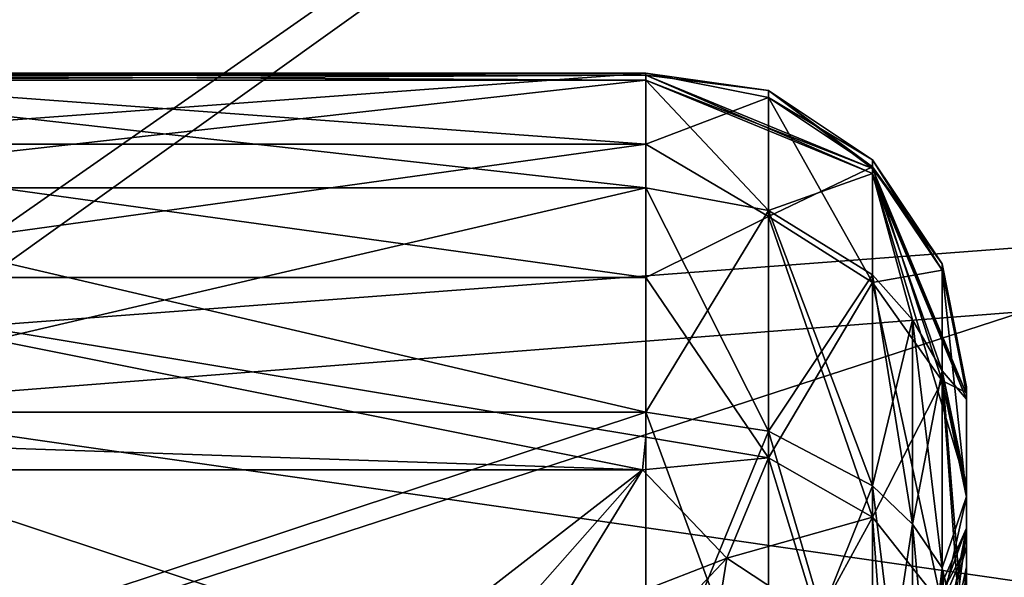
# Model space of a CAD drawing. Header units: metres. Extents: x -904 to 0, y -908 to 0.
# Tile 29 of 133: x -215 to -184, y -840 to -822. Entities that reach past the tile are written whole.
import ezdxf

# ---------------------------------------------------------------- set-up
doc = ezdxf.new("R2010")
doc.units = ezdxf.units.M

msp = doc.modelspace()

# ---------------------------------------------------------------- linework, layer by layer
at = {"layer": 'None012317'}
for points in [[(-195.347168, -823.823303, 2008.960449), (-195.347168, -826.032593, 1996.615601), (-225.347168, -823.823303, 2008.960449)], [(-195.347168, -826.032593, 1996.615601), (-225.347168, -826.032593, 1996.615601), (-225.347168, -823.823303, 2008.960449)], [(-195.347168, -823.889282, 2019.083984), (-195.347168, -823.823303, 2008.960449), (-225.347168, -823.889282, 2019.083984)], [(-195.347168, -823.823303, 2008.960449), (-225.347168, -823.823303, 2008.960449), (-225.347168, -823.889282, 2019.083984)], [(-225.347168, -824.041504, 2020.48877), (-195.347168, -824.041504, 2020.48877), (-225.347168, -823.889282, 2019.083984)], [(-195.347168, -824.041504, 2020.48877), (-195.347168, -823.889282, 2019.083984), (-225.347168, -823.889282, 2019.083984)], [(-195.347168, -826.032593, 1996.615601), (-195.347168, -823.823303, 2008.960449), (-191.52034, -824.581055, 2009.032471)], [(-191.52034, -824.581055, 2009.032471), (-195.347168, -823.823303, 2008.960449), (-191.52034, -824.360657, 2014.018677)], [(-195.347168, -823.823303, 2008.960449), (-195.347168, -823.889282, 2019.083984), (-191.52034, -824.360657, 2014.018677)], [(-195.347168, -824.041504, 2020.48877), (-188.276535, -826.955139, 2020.184204), (-195.347168, -823.889282, 2019.083984)], [(-188.276535, -826.955139, 2020.184204), (-188.276108, -826.801147, 2018.768433), (-195.347168, -823.889282, 2019.083984)], [(-191.52034, -824.360657, 2014.018677), (-195.347168, -823.889282, 2019.083984), (-188.276108, -826.801147, 2018.768433)], [(-225.347168, -824.041504, 2020.48877), (-225.347168, -827.403809, 2033.862549), (-195.347168, -824.041504, 2020.48877)], [(-225.347168, -827.403809, 2033.862549), (-195.347168, -827.403809, 2033.862549), (-195.347168, -824.041504, 2020.48877)], [(-188.276535, -826.955139, 2020.184204), (-195.347168, -824.041504, 2020.48877), (-191.520187, -828.106812, 2033.570435)], [(-195.347168, -824.041504, 2020.48877), (-195.347168, -827.403809, 2033.862549), (-191.520187, -828.106812, 2033.570435)], [(-188.276108, -826.801147, 2018.768433), (-188.276123, -826.528381, 2014.004517), (-191.52034, -824.360657, 2014.018677)], [(-188.276123, -826.528381, 2014.004517), (-191.52034, -824.581055, 2009.032471), (-191.52034, -824.360657, 2014.018677)], [(-195.347168, -826.032593, 1996.615601), (-191.52034, -824.581055, 2009.032471), (-191.520355, -828.292908, 1991.749878)], [(-191.520355, -828.292908, 1991.749878), (-191.52034, -824.581055, 2009.032471), (-188.276108, -826.739075, 2009.237793)], [(-188.276108, -826.739075, 2009.237793), (-191.52034, -824.581055, 2009.032471), (-188.276123, -826.528381, 2014.004517)], [(-195.347168, -826.032593, 1996.615601), (-195.347168, -830.198181, 1984.784424), (-225.347168, -826.032593, 1996.615601)], [(-195.347168, -830.198181, 1984.784424), (-225.347168, -830.198181, 1984.784424), (-225.347168, -826.032593, 1996.615601)], [(-195.347168, -830.198181, 1984.784424), (-195.347168, -826.032593, 1996.615601), (-191.520355, -828.292908, 1991.749878)], [(-186.108398, -829.772522, 2013.983398), (-188.276123, -826.528381, 2014.004517), (-188.276108, -826.801147, 2018.768433)], [(-186.108398, -829.772522, 2013.983398), (-188.276108, -826.739075, 2009.237793), (-188.276123, -826.528381, 2014.004517)], [(-188.276123, -830.345154, 1992.447998), (-191.520355, -828.292908, 1991.749878), (-188.276108, -826.739075, 2009.237793)], [(-191.520187, -828.106812, 2033.570435), (-188.275879, -830.109985, 2032.741577), (-188.276535, -826.955139, 2020.184204)], [(-188.276535, -826.955139, 2020.184204), (-185.347168, -833.987732, 2019.452271), (-188.276108, -826.801147, 2018.768433)], [(-188.275879, -830.109985, 2032.741577), (-187.033066, -831.509888, 2032.162842), (-188.276535, -826.955139, 2020.184204)], [(-188.276535, -826.955139, 2020.184204), (-187.033066, -831.509888, 2032.162842), (-186.1082, -833.108459, 2031.502319)], [(-185.347168, -836.699768, 2030.17334), (-188.276535, -826.955139, 2020.184204), (-186.1082, -833.108459, 2031.502319)], [(-185.347168, -836.699768, 2030.17334), (-185.347168, -833.987732, 2019.452271), (-188.276535, -826.955139, 2020.184204)], [(-188.276123, -830.345154, 1992.447998), (-188.276108, -826.739075, 2009.237793), (-186.108368, -829.968689, 2009.545044)], [(-186.108398, -829.772522, 2013.983398), (-186.108368, -829.968689, 2009.545044), (-188.276108, -826.739075, 2009.237793)], [(-185.347168, -833.987732, 2019.452271), (-185.347168, -833.830994, 2018.005981), (-188.276108, -826.801147, 2018.768433)], [(-185.347168, -833.830994, 2018.005981), (-186.108398, -829.772522, 2013.983398), (-188.276108, -826.801147, 2018.768433)], [(-225.347168, -827.403809, 2033.862549), (-225.347168, -834.388245, 2045.784668), (-195.347168, -827.403809, 2033.862549)], [(-225.347168, -834.388245, 2045.784668), (-195.347168, -834.388245, 2045.784668), (-195.347168, -827.403809, 2033.862549)], [(-191.520187, -828.106812, 2033.570435), (-195.347168, -827.403809, 2033.862549), (-191.52034, -834.986572, 2045.314209)], [(-195.347168, -827.403809, 2033.862549), (-195.347168, -834.388245, 2045.784668), (-191.52034, -834.986572, 2045.314209)], [(-191.52034, -834.986572, 2045.314209), (-188.276108, -836.690491, 2043.974121), (-191.520187, -828.106812, 2033.570435)], [(-188.276108, -836.690491, 2043.974121), (-188.275879, -830.109985, 2032.741577), (-191.520187, -828.106812, 2033.570435)], [(-195.347168, -830.198181, 1984.784424), (-191.520355, -828.292908, 1991.749878), (-191.52034, -835.820862, 1975.766357)], [(-191.52034, -835.820862, 1975.766357), (-191.520355, -828.292908, 1991.749878), (-188.276123, -830.345154, 1992.447998)], [(-186.108383, -833.418518, 1993.486938), (-188.276123, -830.345154, 1992.447998), (-186.108368, -829.968689, 2009.545044)], [(-185.347168, -833.830994, 2018.005981), (-185.347168, -833.599243, 2013.958618), (-186.108398, -829.772522, 2013.983398)], [(-185.347168, -833.599243, 2013.958618), (-186.108368, -829.968689, 2009.545044), (-186.108398, -829.772522, 2013.983398)], [(-186.108383, -833.418518, 1993.486938), (-186.108368, -829.968689, 2009.545044), (-185.347168, -833.77832, 2009.907471)], [(-185.347168, -833.599243, 2013.958618), (-185.347168, -833.77832, 2009.907471), (-186.108368, -829.968689, 2009.545044)], [(-195.347168, -830.198181, 1984.784424), (-195.347168, -835.173523, 1975.365967), (-225.347168, -830.198181, 1984.784424)], [(-195.347168, -835.173523, 1975.365967), (-195.445587, -836.194458, 1973.759888), (-225.347168, -830.198181, 1984.784424)], [(-225.347168, -830.198181, 1984.784424), (-195.445587, -836.194458, 1973.759888), (-225.347168, -835.173523, 1975.365967)], [(-195.347168, -835.173523, 1975.365967), (-195.347168, -830.198181, 1984.784424), (-191.52034, -835.820862, 1975.766357)], [(-188.276108, -836.690491, 2043.974121), (-187.033295, -837.881104, 2043.037842), (-188.275879, -830.109985, 2032.741577)], [(-187.033295, -837.881104, 2043.037842), (-187.033066, -831.509888, 2032.162842), (-188.275879, -830.109985, 2032.741577)], [(-188.276108, -837.664368, 1976.906738), (-191.52034, -835.820862, 1975.766357), (-188.276123, -830.345154, 1992.447998)], [(-188.276108, -837.664368, 1976.906738), (-188.276123, -830.345154, 1992.447998), (-186.108383, -833.418518, 1993.486938)], [(-187.033295, -837.881104, 2043.037842), (-186.108383, -839.240601, 2041.968628), (-187.033066, -831.509888, 2032.162842)], [(-187.033066, -831.509888, 2032.162842), (-186.108383, -839.240601, 2041.968628), (-186.1082, -833.108459, 2031.502319)], [(-186.1082, -833.108459, 2031.502319), (-186.108383, -839.240601, 2041.968628), (-185.347168, -842.45697, 2039.865723)], [(-185.347168, -842.45697, 2039.865723), (-185.347168, -836.699768, 2030.17334), (-186.1082, -833.108459, 2031.502319)], [(-186.108368, -840.423401, 1978.613403), (-188.276108, -837.664368, 1976.906738), (-186.108383, -833.418518, 1993.486938)], [(-186.108368, -840.423401, 1978.613403), (-186.108383, -833.418518, 1993.486938), (-185.347168, -837.041077, 1994.720703)], [(-185.347168, -837.041077, 1994.720703), (-186.108383, -833.418518, 1993.486938), (-185.347168, -833.77832, 2009.907471)], [(-185.347168, -833.77832, 2009.907471), (-185.347168, -833.599243, 2013.958618), (-185.347168, -838.00415, 2011.807983)], [(-185.347168, -838.00415, 2011.807983), (-185.347168, -833.599243, 2013.958618), (-185.347168, -838.084717, 2014.13562)], [(-185.347168, -833.599243, 2013.958618), (-185.347168, -833.830994, 2018.005981), (-185.347168, -838.084717, 2014.13562)], [(-185.347168, -837.041077, 1994.720703), (-185.347168, -833.77832, 2009.907471), (-185.347168, -838.593689, 2006.245728)], [(-185.347168, -838.593689, 2006.245728), (-185.347168, -833.77832, 2009.907471), (-185.347168, -838.00415, 2011.807983)], [(-185.347168, -838.084717, 2014.13562), (-185.347168, -833.830994, 2018.005981), (-185.347168, -833.987732, 2019.452271)], [(-185.347168, -838.084717, 2014.13562), (-185.347168, -833.987732, 2019.452271), (-185.347168, -839.213806, 2019.024902)], [(-185.347168, -833.987732, 2019.452271), (-185.347168, -836.699768, 2030.17334), (-185.347168, -839.213806, 2019.024902)], [(-225.347168, -834.388245, 2045.784668), (-225.347168, -844.332642, 2055.383789), (-195.347168, -834.388245, 2045.784668)], [(-225.347168, -844.332642, 2055.383789), (-195.347168, -844.332642, 2055.383789), (-195.347168, -834.388245, 2045.784668)], [(-191.52034, -834.986572, 2045.314209), (-195.347168, -834.388245, 2045.784668), (-191.520248, -844.780762, 2054.768555)], [(-195.347168, -834.388245, 2045.784668), (-195.347168, -844.332642, 2055.383789), (-191.520248, -844.780762, 2054.768555)], [(-195.445587, -836.194458, 1973.759888), (-225.249344, -836.193481, 1973.761353), (-225.347168, -835.173523, 1975.365967)], [(-195.445587, -836.194458, 1973.759888), (-195.347168, -835.173523, 1975.365967), (-191.52034, -835.820862, 1975.766357)], [(-191.520248, -844.780762, 2054.768555), (-188.27597, -846.056519, 2053.015869), (-191.52034, -834.986572, 2045.314209)], [(-188.27597, -846.056519, 2053.015869), (-188.276108, -836.690491, 2043.974121), (-191.52034, -834.986572, 2045.314209)], [(-195.445587, -836.194458, 1973.759888), (-191.52034, -835.820862, 1975.766357), (-192.818054, -838.938538, 1970.785522)], [(-192.818054, -838.938538, 1970.785522), (-191.52034, -835.820862, 1975.766357), (-188.276108, -837.664368, 1976.906738)], [(-195.445587, -836.194458, 1973.759888), (-205.347168, -843.876343, 1963.863281), (-225.249344, -836.193481, 1973.761353)], [(-205.347168, -843.876343, 1963.863281), (-215.347168, -843.876343, 1963.863281), (-225.249344, -836.193481, 1973.761353)], [(-201.521133, -843.082825, 1964.741333), (-205.347168, -843.876343, 1963.863281), (-195.445587, -836.194458, 1973.759888)], [(-198.489594, -841.150879, 1967.001587), (-201.521133, -843.082825, 1964.741333), (-195.445587, -836.194458, 1973.759888)], [(-198.489594, -841.150879, 1967.001587), (-195.445587, -836.194458, 1973.759888), (-192.818054, -838.938538, 1970.785522)], [(-188.27597, -846.056519, 2053.015869), (-187.033157, -846.947876, 2051.791016), (-188.276108, -836.690491, 2043.974121)], [(-187.033157, -846.947876, 2051.791016), (-187.033295, -837.881104, 2043.037842), (-188.276108, -836.690491, 2043.974121)], [(-185.347168, -839.213806, 2019.024902), (-185.347168, -836.699768, 2030.17334), (-185.347168, -842.056396, 2023.023315)], [(-185.347168, -836.699768, 2030.17334), (-185.347168, -842.45697, 2039.865723), (-185.347168, -842.056396, 2023.023315)], [(-185.347168, -843.677917, 1980.626709), (-186.108368, -840.423401, 1978.613403), (-185.347168, -837.041077, 1994.720703)], [(-185.347168, -843.677917, 1980.626709), (-185.347168, -837.041077, 1994.720703), (-185.347168, -840.683655, 2001.088501)], [(-185.347168, -840.683655, 2001.088501), (-185.347168, -837.041077, 1994.720703), (-185.347168, -838.593689, 2006.245728)], [(-192.818054, -838.938538, 1970.785522), (-188.276108, -837.664368, 1976.906738), (-189.995285, -840.799683, 1971.027344)], [(-189.995285, -840.799683, 1971.027344), (-188.276108, -837.664368, 1976.906738), (-186.108368, -840.423401, 1978.613403)], [(-187.033157, -846.947876, 2051.791016), (-186.108276, -847.965576, 2050.392578), (-187.033295, -837.881104, 2043.037842)], [(-186.108276, -847.965576, 2050.392578), (-186.108383, -839.240601, 2041.968628), (-187.033295, -837.881104, 2043.037842)], [(-185.347168, -838.593689, 2006.245728), (-185.347168, -838.00415, 2011.807983), (-186.891373, -841.457764, 2011.684082)], [(-186.891373, -841.457764, 2011.684082), (-185.347168, -838.00415, 2011.807983), (-185.7491, -840.045471, 2014.03125)], [(-185.7491, -840.045471, 2014.03125), (-185.347168, -838.00415, 2011.807983), (-185.347168, -838.084717, 2014.13562)], [(-185.7491, -840.045471, 2014.03125), (-185.347168, -838.084717, 2014.13562), (-185.727707, -840.925232, 2018.165894)], [(-185.727707, -840.925232, 2018.165894), (-185.347168, -838.084717, 2014.13562), (-185.347168, -839.213806, 2019.024902)], [(-186.81163, -842.020325, 2007.116455), (-185.347168, -838.593689, 2006.245728), (-186.891373, -841.457764, 2011.684082)], [(-185.347168, -840.683655, 2001.088501), (-185.347168, -838.593689, 2006.245728), (-186.81163, -842.020325, 2007.116455)], [(-198.489594, -841.150879, 1967.001587), (-192.818054, -838.938538, 1970.785522), (-195.702103, -841.994202, 1966.583374)], [(-195.702103, -841.994202, 1966.583374), (-192.818054, -838.938538, 1970.785522), (-189.995285, -840.799683, 1971.027344)], [(-185.727707, -840.925232, 2018.165894), (-185.347168, -839.213806, 2019.024902), (-185.727783, -843.385925, 2021.647339)], [(-185.347168, -839.213806, 2019.024902), (-185.347168, -842.056396, 2023.023315), (-185.727783, -843.385925, 2021.647339)], [(-186.108383, -839.240601, 2041.968628), (-185.347168, -850.372986, 2047.411255), (-185.347168, -842.45697, 2039.865723)], [(-186.108276, -847.965576, 2050.392578), (-185.347168, -850.372986, 2047.411255), (-186.108383, -839.240601, 2041.968628)]]:
    msp.add_3dface(points, dxfattribs=at)
at = {"layer": 'None012318'}
for points in [[(-225.347168, -823.823303, 219.7556), (-225.347168, -826.032593, 232.100418), (-195.347168, -823.823303, 219.7556)], [(-225.347168, -826.032593, 232.100418), (-195.347168, -826.032593, 232.100418), (-195.347168, -823.823303, 219.7556)], [(-225.347168, -823.889282, 209.632065), (-225.347168, -823.823303, 219.7556), (-195.347168, -823.889282, 209.632065)], [(-225.347168, -823.823303, 219.7556), (-195.347168, -823.823303, 219.7556), (-195.347168, -823.889282, 209.632065)], [(-225.347168, -823.889282, 209.632065), (-195.347168, -823.889282, 209.632065), (-225.347168, -824.041504, 208.22728)], [(-195.347168, -823.889282, 209.632065), (-195.347168, -824.041504, 208.22728), (-225.347168, -824.041504, 208.22728)], [(-195.347168, -823.823303, 219.7556), (-195.347168, -826.032593, 232.100418), (-191.52034, -824.581055, 219.683502)], [(-195.347168, -823.889282, 209.632065), (-195.347168, -823.823303, 219.7556), (-191.52034, -824.360657, 214.697372)], [(-195.347168, -823.823303, 219.7556), (-191.52034, -824.581055, 219.683502), (-191.52034, -824.360657, 214.697372)], [(-195.347168, -823.889282, 209.632065), (-188.276108, -826.801147, 209.947556), (-195.347168, -824.041504, 208.22728)], [(-188.276108, -826.801147, 209.947556), (-195.347168, -823.889282, 209.632065), (-191.52034, -824.360657, 214.697372)], [(-195.347168, -824.041504, 208.22728), (-195.347168, -827.403809, 194.853394), (-225.347168, -824.041504, 208.22728)], [(-195.347168, -827.403809, 194.853394), (-225.347168, -827.403809, 194.853394), (-225.347168, -824.041504, 208.22728)], [(-195.347168, -827.403809, 194.853394), (-195.347168, -824.041504, 208.22728), (-191.520187, -828.106812, 195.145554)], [(-195.347168, -824.041504, 208.22728), (-188.276535, -826.955139, 208.531815), (-191.520187, -828.106812, 195.145554)], [(-188.276108, -826.801147, 209.947556), (-188.276535, -826.955139, 208.531815), (-195.347168, -824.041504, 208.22728)], [(-191.52034, -824.360657, 214.697372), (-191.52034, -824.581055, 219.683502), (-188.276108, -826.739075, 219.47821)], [(-191.52034, -824.360657, 214.697372), (-188.276108, -826.739075, 219.47821), (-188.276123, -826.528381, 214.711456)], [(-188.276108, -826.801147, 209.947556), (-191.52034, -824.360657, 214.697372), (-188.276123, -826.528381, 214.711456)], [(-195.347168, -826.032593, 232.100418), (-191.520355, -828.292908, 236.966064), (-191.52034, -824.581055, 219.683502)], [(-191.52034, -824.581055, 219.683502), (-191.520355, -828.292908, 236.966064), (-188.276123, -830.345154, 236.26799)], [(-188.276108, -826.739075, 219.47821), (-191.52034, -824.581055, 219.683502), (-188.276123, -830.345154, 236.26799)], [(-225.347168, -826.032593, 232.100418), (-225.347168, -830.198181, 243.931595), (-195.347168, -826.032593, 232.100418)], [(-225.347168, -830.198181, 243.931595), (-195.347168, -830.198181, 243.931595), (-195.347168, -826.032593, 232.100418)], [(-195.347168, -826.032593, 232.100418), (-195.347168, -830.198181, 243.931595), (-191.520355, -828.292908, 236.966064)], [(-188.276108, -826.739075, 219.47821), (-186.108368, -829.968689, 219.170975), (-188.276123, -826.528381, 214.711456)], [(-188.276123, -826.528381, 214.711456), (-186.108368, -829.968689, 219.170975), (-186.108398, -829.772522, 214.732605)], [(-186.108398, -829.772522, 214.732605), (-188.276108, -826.801147, 209.947556), (-188.276123, -826.528381, 214.711456)], [(-191.520187, -828.106812, 195.145554), (-188.276535, -826.955139, 208.531815), (-188.275879, -830.109985, 195.974457)], [(-188.276108, -826.801147, 209.947556), (-185.347168, -833.830994, 210.710022), (-188.276535, -826.955139, 208.531815)], [(-188.276535, -826.955139, 208.531815), (-187.033066, -831.509888, 196.553131), (-188.275879, -830.109985, 195.974457)], [(-187.033066, -831.509888, 196.553131), (-188.276535, -826.955139, 208.531815), (-186.1082, -833.108459, 197.213654)], [(-188.276535, -826.955139, 208.531815), (-185.347168, -833.987732, 209.263779), (-186.1082, -833.108459, 197.213654)], [(-185.347168, -833.830994, 210.710022), (-185.347168, -833.987732, 209.263779), (-188.276535, -826.955139, 208.531815)], [(-188.276108, -826.739075, 219.47821), (-188.276123, -830.345154, 236.26799), (-186.108383, -833.418518, 235.229065)], [(-186.108368, -829.968689, 219.170975), (-188.276108, -826.739075, 219.47821), (-186.108383, -833.418518, 235.229065)], [(-185.347168, -833.830994, 210.710022), (-188.276108, -826.801147, 209.947556), (-186.108398, -829.772522, 214.732605)], [(-195.347168, -827.403809, 194.853394), (-195.347168, -834.388245, 182.931274), (-225.347168, -827.403809, 194.853394)], [(-195.347168, -834.388245, 182.931274), (-225.347168, -834.388245, 182.931274), (-225.347168, -827.403809, 194.853394)], [(-195.347168, -834.388245, 182.931274), (-195.347168, -827.403809, 194.853394), (-191.520187, -828.106812, 195.145554)], [(-191.52034, -834.986572, 183.40184), (-195.347168, -834.388245, 182.931274), (-191.520187, -828.106812, 195.145554)], [(-191.52034, -834.986572, 183.40184), (-191.520187, -828.106812, 195.145554), (-188.275879, -830.109985, 195.974457)], [(-195.347168, -830.198181, 243.931595), (-191.52034, -835.820862, 252.949615), (-191.520355, -828.292908, 236.966064)], [(-188.276123, -830.345154, 236.26799), (-191.520355, -828.292908, 236.966064), (-188.276108, -837.664368, 251.809235)], [(-191.520355, -828.292908, 236.966064), (-191.52034, -835.820862, 252.949615), (-188.276108, -837.664368, 251.809235)], [(-186.108368, -829.968689, 219.170975), (-185.347168, -833.77832, 218.808563), (-186.108398, -829.772522, 214.732605)], [(-186.108398, -829.772522, 214.732605), (-185.347168, -833.77832, 218.808563), (-185.347168, -833.599243, 214.757324)], [(-185.347168, -833.599243, 214.757324), (-185.347168, -833.830994, 210.710022), (-186.108398, -829.772522, 214.732605)], [(-186.108383, -833.418518, 235.229065), (-185.347168, -837.041077, 233.995239), (-186.108368, -829.968689, 219.170975)], [(-185.347168, -837.041077, 233.995239), (-185.347168, -833.77832, 218.808563), (-186.108368, -829.968689, 219.170975)], [(-225.347168, -835.173523, 253.350052), (-195.445587, -836.194458, 254.956131), (-225.347168, -830.198181, 243.931595)], [(-195.445587, -836.194458, 254.956131), (-195.347168, -835.173523, 253.350052), (-225.347168, -830.198181, 243.931595)], [(-225.347168, -830.198181, 243.931595), (-195.347168, -835.173523, 253.350052), (-195.347168, -830.198181, 243.931595)], [(-195.347168, -830.198181, 243.931595), (-195.347168, -835.173523, 253.350052), (-191.52034, -835.820862, 252.949615)], [(-188.276108, -836.690491, 184.741867), (-191.52034, -834.986572, 183.40184), (-188.275879, -830.109985, 195.974457)], [(-188.275879, -830.109985, 195.974457), (-187.033066, -831.509888, 196.553131), (-188.276108, -836.690491, 184.741867)], [(-186.108383, -833.418518, 235.229065), (-188.276123, -830.345154, 236.26799), (-186.108368, -840.423401, 250.102539)], [(-188.276123, -830.345154, 236.26799), (-188.276108, -837.664368, 251.809235), (-186.108368, -840.423401, 250.102539)], [(-187.033066, -831.509888, 196.553131), (-187.033295, -837.881104, 185.678192), (-188.276108, -836.690491, 184.741867)], [(-187.033295, -837.881104, 185.678192), (-187.033066, -831.509888, 196.553131), (-186.1082, -833.108459, 197.213654)], [(-186.108383, -839.240601, 186.74736), (-187.033295, -837.881104, 185.678192), (-186.1082, -833.108459, 197.213654)], [(-186.1082, -833.108459, 197.213654), (-185.347168, -837.02063, 197.795044), (-186.108383, -839.240601, 186.74736)], [(-186.1082, -833.108459, 197.213654), (-185.347168, -833.987732, 209.263779), (-185.347168, -837.02063, 197.795044)], [(-186.108368, -840.423401, 250.102539), (-185.347168, -843.677917, 248.08934), (-186.108383, -833.418518, 235.229065)], [(-185.347168, -843.677917, 248.08934), (-185.347168, -837.041077, 233.995239), (-186.108383, -833.418518, 235.229065)], [(-185.347168, -838.084717, 214.580383), (-185.347168, -833.830994, 210.710022), (-185.347168, -833.599243, 214.757324)], [(-185.347168, -838.084717, 214.580383), (-185.347168, -833.599243, 214.757324), (-185.347168, -838.00415, 216.908035)], [(-185.347168, -833.599243, 214.757324), (-185.347168, -833.77832, 218.808563), (-185.347168, -838.00415, 216.908035)], [(-185.347168, -838.00415, 216.908035), (-185.347168, -833.77832, 218.808563), (-185.347168, -838.593689, 222.470245)], [(-185.347168, -833.77832, 218.808563), (-185.347168, -837.041077, 233.995239), (-185.347168, -838.593689, 222.470245)], [(-185.347168, -833.987732, 209.263779), (-185.347168, -833.830994, 210.710022), (-185.347168, -838.084717, 214.580383)], [(-185.347168, -837.02063, 197.795044), (-185.347168, -833.987732, 209.263779), (-185.347168, -839.213806, 209.691086)], [(-185.347168, -839.213806, 209.691086), (-185.347168, -833.987732, 209.263779), (-185.347168, -838.084717, 214.580383)], [(-195.347168, -834.388245, 182.931274), (-195.347168, -844.332642, 173.332184), (-225.347168, -834.388245, 182.931274)], [(-195.347168, -844.332642, 173.332184), (-225.347168, -844.332642, 173.332184), (-225.347168, -834.388245, 182.931274)], [(-195.347168, -844.332642, 173.332184), (-195.347168, -834.388245, 182.931274), (-191.52034, -834.986572, 183.40184)], [(-225.347168, -835.173523, 253.350052), (-225.249344, -836.193481, 254.954681), (-195.445587, -836.194458, 254.956131)], [(-195.347168, -835.173523, 253.350052), (-195.445587, -836.194458, 254.956131), (-191.52034, -835.820862, 252.949615)], [(-191.520248, -844.780762, 173.947556), (-195.347168, -844.332642, 173.332184), (-191.52034, -834.986572, 183.40184)], [(-191.520248, -844.780762, 173.947556), (-191.52034, -834.986572, 183.40184), (-188.276108, -836.690491, 184.741867)], [(-195.445587, -836.194458, 254.956131), (-192.818054, -838.938538, 257.93042), (-191.52034, -835.820862, 252.949615)], [(-191.52034, -835.820862, 252.949615), (-192.818054, -838.938538, 257.93042), (-189.995285, -840.799683, 257.688599)], [(-189.995285, -840.799683, 257.688599), (-188.276108, -837.664368, 251.809235), (-191.52034, -835.820862, 252.949615)], [(-225.249344, -836.193481, 254.954681), (-205.347168, -843.876343, 264.852722), (-195.445587, -836.194458, 254.956131)], [(-225.249344, -836.193481, 254.954681), (-215.347168, -843.876343, 264.852722), (-205.347168, -843.876343, 264.852722)], [(-195.445587, -836.194458, 254.956131), (-205.347168, -843.876343, 264.852722), (-201.521133, -843.082825, 263.97464)], [(-201.521133, -843.082825, 263.97464), (-198.489594, -841.150879, 261.714417), (-195.445587, -836.194458, 254.956131)], [(-195.445587, -836.194458, 254.956131), (-198.489594, -841.150879, 261.714417), (-192.818054, -838.938538, 257.93042)], [(-188.27597, -846.056519, 175.700211), (-191.520248, -844.780762, 173.947556), (-188.276108, -836.690491, 184.741867)], [(-188.276108, -836.690491, 184.741867), (-187.033295, -837.881104, 185.678192), (-188.27597, -846.056519, 175.700211)], [(-185.347168, -837.02063, 197.795044), (-185.347168, -842.610779, 188.65918), (-186.108383, -839.240601, 186.74736)], [(-185.347168, -842.610779, 188.65918), (-185.347168, -837.02063, 197.795044), (-185.347168, -842.056396, 205.692657)], [(-185.347168, -842.056396, 205.692657), (-185.347168, -837.02063, 197.795044), (-185.347168, -839.213806, 209.691086)], [(-185.347168, -838.593689, 222.470245), (-185.347168, -837.041077, 233.995239), (-185.347168, -840.683655, 227.627472)], [(-185.347168, -837.041077, 233.995239), (-185.347168, -843.677917, 248.08934), (-185.347168, -840.683655, 227.627472)], [(-187.863327, -843.263916, 256.754333), (-188.276108, -837.664368, 251.809235), (-189.995285, -840.799683, 257.688599)], [(-187.863327, -843.263916, 256.754333), (-186.108368, -840.423401, 250.102539), (-188.276108, -837.664368, 251.809235)], [(-187.033295, -837.881104, 185.678192), (-187.033157, -846.947876, 176.924942), (-188.27597, -846.056519, 175.700211)], [(-187.033157, -846.947876, 176.924942), (-187.033295, -837.881104, 185.678192), (-186.108383, -839.240601, 186.74736)], [(-186.81163, -842.020325, 221.599594), (-186.891373, -841.457764, 217.031876), (-185.347168, -838.00415, 216.908035)], [(-185.347168, -838.00415, 216.908035), (-186.891373, -841.457764, 217.031876), (-185.7491, -840.045471, 214.684769)], [(-185.347168, -838.593689, 222.470245), (-186.81163, -842.020325, 221.599594), (-185.347168, -838.00415, 216.908035)], [(-185.347168, -838.084717, 214.580383), (-185.347168, -838.00415, 216.908035), (-185.7491, -840.045471, 214.684769)], [(-185.347168, -838.084717, 214.580383), (-185.7491, -840.045471, 214.684769), (-185.727707, -840.925232, 210.550156)], [(-185.727707, -840.925232, 210.550156), (-185.347168, -839.213806, 209.691086), (-185.347168, -838.084717, 214.580383)], [(-185.347168, -840.683655, 227.627472), (-186.81163, -843.745361, 225.859406), (-185.347168, -838.593689, 222.470245)], [(-186.81163, -843.745361, 225.859406), (-186.81163, -842.020325, 221.599594), (-185.347168, -838.593689, 222.470245)], [(-198.489594, -841.150879, 261.714417), (-195.702103, -841.994202, 262.132568), (-192.818054, -838.938538, 257.93042)], [(-192.818054, -838.938538, 257.93042), (-195.702103, -841.994202, 262.132568), (-193.608856, -843.838928, 262.568085)], [(-192.818054, -838.938538, 257.93042), (-193.608856, -843.838928, 262.568085), (-189.995285, -840.799683, 257.688599)], [(-185.347168, -842.056396, 205.692657), (-185.347168, -839.213806, 209.691086), (-185.727707, -840.925232, 210.550156)], [(-186.108276, -847.965576, 178.323425), (-187.033157, -846.947876, 176.924942), (-186.108383, -839.240601, 186.74736)], [(-186.108383, -839.240601, 186.74736), (-185.347168, -842.610779, 188.65918), (-186.108276, -847.965576, 178.323425)]]:
    msp.add_3dface(points, dxfattribs=at)
at = {"layer": 'None012346'}
for points in [[(-67.241051, -723.909851, 106.525017), (-221.515747, -834.223022, 103.636368), (-388.329742, -744.40271, 105.988396)], [(-221.515747, -834.223022, 103.636368), (-67.241051, -723.909851, 106.525017), (-176.360367, -830.694824, 103.728752)], [(-220.231979, -832.017883, 106.695137), (-69.393501, -726.651489, 109.454254), (-389.989258, -745.137939, 108.970169)], [(-220.231979, -832.017883, 106.695137), (-175.538864, -828.643677, 106.783493), (-69.393501, -726.651489, 109.454254)], [(-214.820953, -841.424377, 134.742767), (-175.538864, -828.643677, 106.783493), (-220.231979, -832.017883, 106.695137)], [(-168.407715, -839.840149, 134.948425), (-175.538864, -828.643677, 106.783493), (-214.820953, -841.424377, 134.742767)], [(-176.360367, -830.694824, 103.728752), (-168.637634, -841.847717, 131.894226), (-221.515747, -834.223022, 103.636368)], [(-214.820953, -841.424377, 134.742767), (-220.231979, -832.017883, 106.695137), (-261.251007, -842.718262, 134.566696)], [(-168.637634, -841.847717, 131.894226), (-214.894165, -843.611816, 131.848038), (-221.515747, -834.223022, 103.636368)]]:
    msp.add_3dface(points, dxfattribs=at)

doc.saveas('drawing.dxf')
